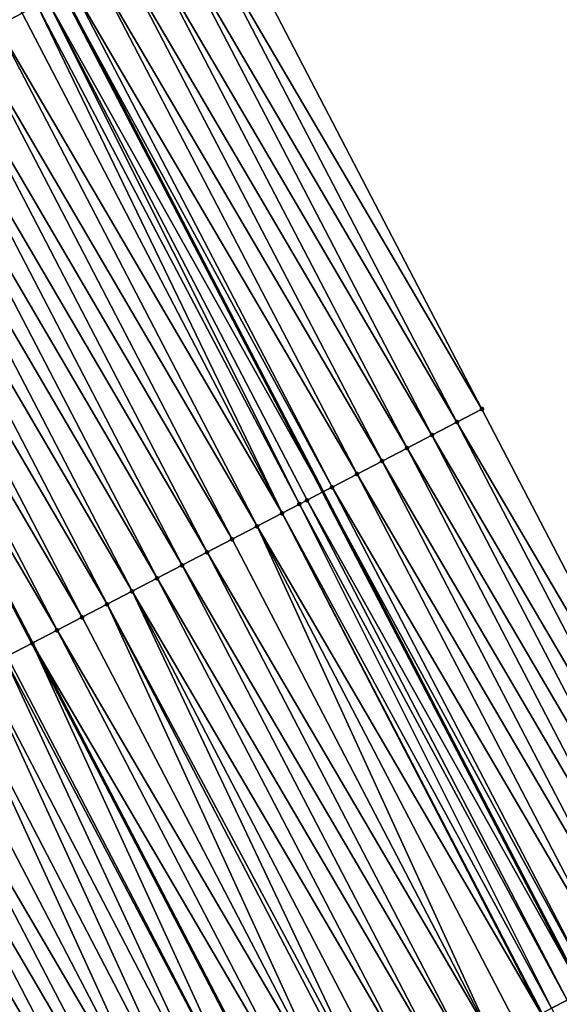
# Model space of a CAD drawing. Header units: feet. Extents: x 2007189 to 2022806, y 818621 to 837694.
# Tile 183 of 256: x 2012106 to 2012125, y 825469 to 825504. Entities that reach past the tile are written whole.
import ezdxf

# ---------------------------------------------------------------- set-up
doc = ezdxf.new("R2010")
doc.units = ezdxf.units.FT
doc.header["$MEASUREMENT"] = 0
for name, color, linetype, lineweight in [('EP_Travel Lane', 172, 'Continuous', 53), ('Road Shots', 141, 'Continuous', 100), ('Road X-Section', 40, 'Continuous', 13), ('STRIPING', 60, 'Continuous', 53)]:
    doc.layers.add(name, color=color, linetype=linetype, lineweight=lineweight)
doc.layers.add('I-77-MM17-21_SB-Surface-Border', color=7, linetype='Continuous')
doc.layers.add('I-77-MM17-21_SB-Surface-TIN', color=7, linetype='Continuous')

msp = doc.modelspace()

# ---------------------------------------------------------------- linework, layer by layer
at = {"layer": 'EP_Travel Lane'}
msp.add_polyline3d([(2012042.986842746, 825628.9073166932, 325.560769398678), (2012052.026263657, 825611.4143814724, 325.6315330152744), (2012061.489919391, 825593.7951984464, 325.6962103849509), (2012070.868116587, 825575.9284977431, 325.7663217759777), (2012080.099297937, 825558.1862715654, 325.8206885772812), (2012089.330474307, 825540.4440549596, 325.8553624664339), (2012098.561653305, 825522.7018333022, 325.9004354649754), (2012107.792832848, 825504.9596105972, 325.9475555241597), (2012117.024001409, 825487.2174089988, 325.9510513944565), (2012126.255163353, 825469.4752201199, 325.9278385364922), (2012135.486323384, 825451.7330349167, 325.8973493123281), (2012144.717475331, 825433.9908652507, 325.8341106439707), (2012153.948637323, 825416.2486762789, 325.81122153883)], dxfattribs=at)
at = {"layer": 'I-77-MM17-21_SB-Surface-Border', "color": 3, "linetype": 'Continuous', "lineweight": -3}
msp.add_polyline3d([(2012047.768865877, 825631.3376010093, 325.3343355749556), (2012055.87138228, 825613.4792854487, 325.4604665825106), (2012065.335043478, 825595.8600921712, 325.5194202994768), (2012074.739121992, 825577.9427009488, 325.5998194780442), (2012084.857540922, 825560.6621304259, 325.6182000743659), (2012094.975956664, 825543.381566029, 325.624132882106), (2012104.207269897, 825525.6394291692, 325.6447355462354), (2012113.438581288, 825507.8972958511, 325.657782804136), (2012122.669889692, 825490.1551682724, 325.6592803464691), (2012131.901194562, 825472.4130474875, 325.6462677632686), (2012141.132493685, 825454.6709377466, 325.6108280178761), (2012150.363793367, 825436.9288269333, 325.5769688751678), (2012158.707998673, 825418.7251280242, 325.5907426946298), (2012167.935548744, 825400.9649492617, 325.5643436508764)], dxfattribs=at)
at = {"layer": 'I-77-MM17-21_SB-Surface-TIN', "color": 128, "linetype": 'Continuous', "lineweight": -3}
for points in [[(2012105.454703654, 825503.7430572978, 325.9708287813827), (2012106.341809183, 825504.2046239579, 325.968069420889), (2012096.22338505, 825521.4852044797, 325.9288687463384)], [(2012122.669889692, 825490.1551682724, 325.6592803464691), (2012113.438581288, 825507.8972958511, 325.657782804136), (2012112.55148681, 825507.4357079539, 325.7046999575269)], [(2012121.782795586, 825489.6935796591, 325.7076763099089), (2012112.55148681, 825507.4357079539, 325.7046999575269), (2012111.664391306, 825506.9741220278, 325.7475182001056)], [(2012121.782795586, 825489.6935796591, 325.7076763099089), (2012122.669889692, 825490.1551682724, 325.6592803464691), (2012112.55148681, 825507.4357079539, 325.7046999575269)], [(2012120.895700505, 825489.2319929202, 325.7521754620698), (2012111.664391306, 825506.9741220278, 325.7475182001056), (2012110.777297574, 825506.5125326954, 325.7974192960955)], [(2012120.895700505, 825489.2319929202, 325.7521754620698), (2012121.782795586, 825489.6935796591, 325.7076763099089), (2012111.664391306, 825506.9741220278, 325.7475182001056)], [(2012120.008606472, 825488.7704041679, 325.8008607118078), (2012110.777297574, 825506.5125326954, 325.7974192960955), (2012109.890202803, 825506.05094536, 325.8431680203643)], [(2012120.008606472, 825488.7704041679, 325.8008607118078), (2012120.895700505, 825489.2319929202, 325.7521754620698), (2012110.777297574, 825506.5125326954, 325.7974192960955)], [(2012119.121512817, 825488.3088146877, 325.8510595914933), (2012109.890202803, 825506.05094536, 325.8431680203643), (2012109.003105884, 825505.5893621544, 325.88032968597)], [(2012119.121512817, 825488.3088146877, 325.8510595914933), (2012120.008606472, 825488.7704041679, 325.8008607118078), (2012109.890202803, 825506.05094536, 325.8431680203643)], [(2012118.234416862, 825487.8472296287, 325.8920653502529), (2012109.003105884, 825505.5893621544, 325.88032968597), (2012108.116014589, 825505.1277681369, 325.9399726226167)], [(2012118.234416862, 825487.8472296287, 325.8920653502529), (2012119.121512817, 825488.3088146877, 325.8510595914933), (2012109.003105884, 825505.5893621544, 325.88032968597)], [(2012107.228913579, 825504.6661927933, 325.9607869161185), (2012117.024001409, 825487.2174089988, 325.9510513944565), (2012107.792832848, 825504.9596105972, 325.9475555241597)], [(2012117.347323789, 825487.3856390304, 325.9445886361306), (2012108.116014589, 825505.1277681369, 325.9399726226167), (2012107.792832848, 825504.9596105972, 325.9475555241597)], [(2012117.347323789, 825487.3856390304, 325.9445886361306), (2012107.792832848, 825504.9596105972, 325.9475555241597), (2012117.024001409, 825487.2174089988, 325.9510513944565)], [(2012117.347323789, 825487.3856390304, 325.9445886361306), (2012118.234416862, 825487.8472296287, 325.8920653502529), (2012108.116014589, 825505.1277681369, 325.9399726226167)], [(2012116.191274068, 825486.7841287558, 325.9649229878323), (2012107.228913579, 825504.6661927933, 325.9607869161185), (2012106.88212067, 825504.4857518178, 325.9658166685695)], [(2012116.460222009, 825486.924065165, 325.9623205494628), (2012117.024001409, 825487.2174089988, 325.9510513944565), (2012107.228913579, 825504.6661927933, 325.9607869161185)], [(2012116.191274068, 825486.7841287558, 325.9649229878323), (2012116.460222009, 825486.924065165, 325.9623205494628), (2012107.228913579, 825504.6661927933, 325.9607869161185)], [(2012115.573116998, 825486.4624975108, 325.9671368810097), (2012106.88212067, 825504.4857518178, 325.9658166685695), (2012106.341809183, 825504.2046239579, 325.968069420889)], [(2012115.573116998, 825486.4624975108, 325.9671368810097), (2012116.191274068, 825486.7841287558, 325.9649229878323), (2012106.88212067, 825504.4857518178, 325.9658166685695)], [(2012115.573116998, 825486.4624975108, 325.9671368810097), (2012106.341809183, 825504.2046239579, 325.968069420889), (2012105.454703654, 825503.7430572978, 325.9708287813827)], [(2012114.68601083, 825486.0009320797, 325.967331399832), (2012105.454703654, 825503.7430572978, 325.9708287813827), (2012104.567598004, 825503.2814908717, 325.9731016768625)], [(2012114.68601083, 825486.0009320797, 325.967331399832), (2012115.573116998, 825486.4624975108, 325.9671368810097), (2012105.454703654, 825503.7430572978, 325.9708287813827)], [(2012113.798904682, 825485.5393666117, 325.9676025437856), (2012104.567598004, 825503.2814908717, 325.9731016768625), (2012103.680493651, 825502.8199219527, 325.9805581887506)], [(2012113.798904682, 825485.5393666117, 325.9676025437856), (2012114.68601083, 825486.0009320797, 325.967331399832), (2012104.567598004, 825503.2814908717, 325.9731016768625)], [(2012112.911799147, 825485.077799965, 325.9703246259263), (2012103.680493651, 825502.8199219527, 325.9805581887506), (2012102.793388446, 825502.3583546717, 325.9846083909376)], [(2012112.911799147, 825485.077799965, 325.9703246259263), (2012113.798904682, 825485.5393666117, 325.9676025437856), (2012103.680493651, 825502.8199219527, 325.9805581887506)], [(2012112.024693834, 825484.6162328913, 325.9739342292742), (2012102.793388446, 825502.3583546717, 325.9846083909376), (2012101.906283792, 825501.8967863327, 325.9908587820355)], [(2012112.024693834, 825484.6162328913, 325.9739342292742), (2012112.911799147, 825485.077799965, 325.9703246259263), (2012102.793388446, 825502.3583546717, 325.9846083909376)], [(2012111.137588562, 825484.154665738, 325.9777094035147), (2012101.906283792, 825501.8967863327, 325.9908587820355), (2012101.019178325, 825501.4352195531, 325.9938664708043)], [(2012111.137588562, 825484.154665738, 325.9777094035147), (2012112.024693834, 825484.6162328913, 325.9739342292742), (2012101.906283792, 825501.8967863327, 325.9908587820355)], [(2012110.250483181, 825483.6930987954, 325.9810468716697), (2012101.019178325, 825501.4352195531, 325.9938664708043), (2012100.13207281, 825500.9736528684, 325.9966772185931)], [(2012110.250483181, 825483.6930987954, 325.9810468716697), (2012111.137588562, 825484.154665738, 325.9777094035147), (2012101.019178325, 825501.4352195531, 325.9938664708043)], [(2012109.363377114, 825483.2315331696, 325.9816457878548), (2012100.13207281, 825500.9736528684, 325.9966772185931), (2012099.244967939, 825500.5120849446, 326.0020637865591)], [(2012109.363377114, 825483.2315331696, 325.9816457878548), (2012110.250483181, 825483.6930987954, 325.9810468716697), (2012100.13207281, 825500.9736528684, 325.9966772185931)], [(2012108.476271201, 825482.7699672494, 325.9828576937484), (2012099.244967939, 825500.5120849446, 326.0020637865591), (2012098.357863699, 825500.0505158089, 326.0099711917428)], [(2012108.476271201, 825482.7699672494, 325.9828576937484), (2012109.363377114, 825483.2315331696, 325.9816457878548), (2012099.244967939, 825500.5120849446, 326.0020637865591)], [(2012107.589166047, 825482.3083998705, 325.9871018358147), (2012098.357863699, 825500.0505158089, 326.0099711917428), (2012097.47075776, 825499.5889472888, 326.0154241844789)], [(2012107.589166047, 825482.3083998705, 325.9871018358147), (2012108.476271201, 825482.7699672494, 325.9828576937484), (2012098.357863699, 825500.0505158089, 326.0099711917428)], [(2012107.589166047, 825482.3083998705, 325.9871018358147), (2012097.47075776, 825499.5889472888, 326.0154241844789), (2012106.702059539, 825481.8468324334, 325.9902894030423)], [(2012105.814953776, 825481.3852688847, 325.9877473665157), (2012106.702059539, 825481.8468324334, 325.9902894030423), (2012097.47075776, 825499.5889472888, 326.0154241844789)], [(2012131.901194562, 825472.4130474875, 325.6462677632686), (2012122.669889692, 825490.1551682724, 325.6592803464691), (2012121.782795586, 825489.6935796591, 325.7076763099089)], [(2012131.014100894, 825471.9514580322, 325.6964240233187), (2012121.782795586, 825489.6935796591, 325.7076763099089), (2012120.895700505, 825489.2319929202, 325.7521754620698)], [(2012131.014100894, 825471.9514580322, 325.6964240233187), (2012131.901194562, 825472.4130474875, 325.6462677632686), (2012121.782795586, 825489.6935796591, 325.7076763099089)], [(2012130.127006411, 825471.4898701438, 325.7433228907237), (2012120.895700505, 825489.2319929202, 325.7521754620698), (2012120.008606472, 825488.7704041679, 325.8008607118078)], [(2012130.127006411, 825471.4898701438, 325.7433228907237), (2012131.014100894, 825471.9514580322, 325.6964240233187), (2012120.895700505, 825489.2319929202, 325.7521754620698)], [(2012129.239911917, 825471.0282822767, 325.7901768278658), (2012120.008606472, 825488.7704041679, 325.8008607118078), (2012119.121512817, 825488.3088146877, 325.8510595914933)], [(2012129.239911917, 825471.0282822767, 325.7901768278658), (2012130.127006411, 825471.4898701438, 325.7433228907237), (2012120.008606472, 825488.7704041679, 325.8008607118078)], [(2012128.352817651, 825470.5666939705, 325.837944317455), (2012119.121512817, 825488.3088146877, 325.8510595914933), (2012118.234416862, 825487.8472296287, 325.8920653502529)], [(2012128.352817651, 825470.5666939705, 325.837944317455), (2012129.239911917, 825471.0282822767, 325.7901768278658), (2012119.121512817, 825488.3088146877, 325.8510595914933)], [(2012127.465720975, 825470.1051102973, 325.8760784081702), (2012118.234416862, 825487.8472296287, 325.8920653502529), (2012117.347323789, 825487.3856390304, 325.9445886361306)], [(2012127.465720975, 825470.1051102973, 325.8760784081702), (2012128.352817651, 825470.5666939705, 325.837944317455), (2012118.234416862, 825487.8472296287, 325.8920653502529)], [(2012116.460222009, 825486.924065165, 325.9623205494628), (2012126.255163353, 825469.4752201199, 325.9278385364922), (2012117.024001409, 825487.2174089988, 325.9510513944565)], [(2012126.578626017, 825469.6435233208, 325.9210807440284), (2012117.347323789, 825487.3856390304, 325.9445886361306), (2012117.024001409, 825487.2174089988, 325.9510513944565)], [(2012126.578626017, 825469.6435233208, 325.9210807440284), (2012117.024001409, 825487.2174089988, 325.9510513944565), (2012126.255163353, 825469.4752201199, 325.9278385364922)], [(2012126.578626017, 825469.6435233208, 325.9210807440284), (2012127.465720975, 825470.1051102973, 325.8760784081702), (2012117.347323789, 825487.3856390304, 325.9445886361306)], [(2012125.139810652, 825468.8948855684, 325.9467423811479), (2012116.191274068, 825486.7841287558, 325.9649229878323), (2012115.573116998, 825486.4624975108, 325.9671368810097)], [(2012125.691524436, 825469.1819490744, 325.9396140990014), (2012116.460222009, 825486.924065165, 325.9623205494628), (2012116.191274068, 825486.7841287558, 325.9649229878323)], [(2012125.139810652, 825468.8948855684, 325.9467423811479), (2012125.691524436, 825469.1819490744, 325.9396140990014), (2012116.191274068, 825486.7841287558, 325.9649229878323)], [(2012125.691524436, 825469.1819490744, 325.9396140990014), (2012126.255163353, 825469.4752201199, 325.9278385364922), (2012116.460222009, 825486.924065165, 325.9623205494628)], [(2012124.775421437, 825468.7052916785, 325.9476456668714), (2012115.573116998, 825486.4624975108, 325.9671368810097), (2012114.68601083, 825486.0009320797, 325.967331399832)], [(2012124.804420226, 825468.7203798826, 325.9476376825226), (2012125.139810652, 825468.8948855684, 325.9467423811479), (2012115.573116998, 825486.4624975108, 325.9671368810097)], [(2012124.775421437, 825468.7052916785, 325.9476456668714), (2012124.804420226, 825468.7203798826, 325.9476376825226), (2012115.573116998, 825486.4624975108, 325.9671368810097)], [(2012123.030206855, 825467.7972510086, 325.9439115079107), (2012114.68601083, 825486.0009320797, 325.967331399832), (2012113.798904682, 825485.5393666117, 325.9676025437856)], [(2012123.917313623, 825468.2588152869, 325.9461047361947), (2012124.775421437, 825468.7052916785, 325.9476456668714), (2012114.68601083, 825486.0009320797, 325.967331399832)], [(2012123.030206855, 825467.7972510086, 325.9439115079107), (2012123.917313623, 825468.2588152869, 325.9461047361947), (2012114.68601083, 825486.0009320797, 325.967331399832)], [(2012123.030206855, 825467.7972510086, 325.9439115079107), (2012113.798904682, 825485.5393666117, 325.9676025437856), (2012112.911799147, 825485.077799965, 325.9703246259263)], [(2012122.143100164, 825467.3356865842, 325.9420224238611), (2012112.911799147, 825485.077799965, 325.9703246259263), (2012112.024693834, 825484.6162328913, 325.9739342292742)], [(2012122.143100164, 825467.3356865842, 325.9420224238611), (2012123.030206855, 825467.7972510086, 325.9439115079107), (2012112.911799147, 825485.077799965, 325.9703246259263)], [(2012121.255993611, 825466.8741218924, 325.9406890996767), (2012112.024693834, 825484.6162328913, 325.9739342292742), (2012111.137588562, 825484.154665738, 325.9777094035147)], [(2012121.255993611, 825466.8741218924, 325.9406890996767), (2012122.143100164, 825467.3356865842, 325.9420224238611), (2012112.024693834, 825484.6162328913, 325.9739342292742)], [(2012120.368887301, 825466.4125567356, 325.9403228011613), (2012111.137588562, 825484.154665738, 325.9777094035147), (2012110.250483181, 825483.6930987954, 325.9810468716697)], [(2012120.368887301, 825466.4125567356, 325.9403228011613), (2012121.255993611, 825466.8741218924, 325.9406890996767), (2012111.137588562, 825484.154665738, 325.9777094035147)], [(2012118.801392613, 825465.5969828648, 325.9392989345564), (2012110.250483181, 825483.6930987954, 325.9810468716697), (2012109.363377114, 825483.2315331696, 325.9816457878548)], [(2012119.481781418, 825465.9509907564, 325.9416665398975), (2012120.368887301, 825466.4125567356, 325.9403228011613), (2012110.250483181, 825483.6930987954, 325.9810468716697)], [(2012118.801392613, 825465.5969828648, 325.9392989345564), (2012119.481781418, 825465.9509907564, 325.9416665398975), (2012110.250483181, 825483.6930987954, 325.9810468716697)], [(2012117.707567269, 825465.0278633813, 325.9348241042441), (2012109.363377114, 825483.2315331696, 325.9816457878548), (2012108.476271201, 825482.7699672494, 325.9828576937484)], [(2012118.59467433, 825465.489427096, 325.9381887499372), (2012118.801392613, 825465.5969828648, 325.9392989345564), (2012109.363377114, 825483.2315331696, 325.9816457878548)], [(2012117.707567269, 825465.0278633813, 325.9348241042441), (2012118.59467433, 825465.489427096, 325.9381887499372), (2012109.363377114, 825483.2315331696, 325.9816457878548)], [(2012117.707567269, 825465.0278633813, 325.9348241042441), (2012108.476271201, 825482.7699672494, 325.9828576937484), (2012107.589166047, 825482.3083998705, 325.9871018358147)], [(2012116.820461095, 825464.5662979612, 325.9350053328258), (2012107.589166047, 825482.3083998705, 325.9871018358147), (2012106.702059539, 825481.8468324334, 325.9902894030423)], [(2012116.820461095, 825464.5662979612, 325.9350053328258), (2012117.707567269, 825465.0278633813, 325.9348241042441), (2012107.589166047, 825482.3083998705, 325.9871018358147)], [(2012115.046247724, 825463.6431690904, 325.9312722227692), (2012106.702059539, 825481.8468324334, 325.9902894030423), (2012105.814953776, 825481.3852688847, 325.9877473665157)], [(2012116.820461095, 825464.5662979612, 325.9350053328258), (2012106.702059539, 825481.8468324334, 325.9902894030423), (2012115.933353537, 825464.1047325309, 325.9340242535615)], [(2012115.046247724, 825463.6431690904, 325.9312722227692), (2012115.933353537, 825464.1047325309, 325.9340242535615), (2012106.702059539, 825481.8468324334, 325.9902894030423)], [(2012114.159140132, 825463.1816063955, 325.9257872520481), (2012105.719032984, 825481.3353612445, 325.9871300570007), (2012104.92784616, 825480.9237062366, 325.982155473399)], [(2012115.046247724, 825463.6431690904, 325.9312722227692), (2012105.814953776, 825481.3852688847, 325.9877473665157), (2012105.719032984, 825481.3353612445, 325.9871300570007)], [(2012114.159140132, 825463.1816063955, 325.9257872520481), (2012115.046247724, 825463.6431690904, 325.9312722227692), (2012105.719032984, 825481.3353612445, 325.9871300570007)], [(2012113.272032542, 825462.7200436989, 325.920305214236), (2012104.92784616, 825480.9237062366, 325.982155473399), (2012104.040738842, 825480.4621430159, 325.9777534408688)], [(2012113.272032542, 825462.7200436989, 325.920305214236), (2012114.159140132, 825463.1816063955, 325.9257872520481), (2012104.92784616, 825480.9237062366, 325.982155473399)], [(2012112.384925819, 825462.2584793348, 325.9182908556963), (2012104.040738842, 825480.4621430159, 325.9777534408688), (2012103.153632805, 825480.0005773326, 325.9784724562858)], [(2012112.384925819, 825462.2584793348, 325.9182908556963), (2012113.272032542, 825462.7200436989, 325.920305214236), (2012104.040738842, 825480.4621430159, 325.9777534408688)], [(2012112.384925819, 825462.2584793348, 325.9182908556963), (2012103.153632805, 825480.0005773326, 325.9784724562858), (2012102.266527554, 825479.5390101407, 325.9823281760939)], [(2012111.497819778, 825461.7969136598, 325.919001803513), (2012102.266527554, 825479.5390101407, 325.9823281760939), (2012101.37942233, 825479.0774428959, 325.9862938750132)], [(2012111.497819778, 825461.7969136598, 325.919001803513), (2012112.384925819, 825462.2584793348, 325.9182908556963), (2012102.266527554, 825479.5390101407, 325.9823281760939)], [(2012110.61071429, 825461.3353469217, 325.9219233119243), (2012101.37942233, 825479.0774428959, 325.9862938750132), (2012100.492316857, 825478.6158761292, 325.9892649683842)], [(2012110.61071429, 825461.3353469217, 325.9219233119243), (2012111.497819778, 825461.7969136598, 325.919001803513), (2012101.37942233, 825479.0774428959, 325.9862938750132)], [(2012109.723608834, 825460.8737801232, 325.9249705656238), (2012100.492316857, 825478.6158761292, 325.9892649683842), (2012099.605210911, 825478.1543102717, 325.9903460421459)], [(2012109.723608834, 825460.8737801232, 325.9249705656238), (2012110.61071429, 825461.3353469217, 325.9219233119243), (2012100.492316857, 825478.6158761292, 325.9892649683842)], [(2012108.836503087, 825460.4122138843, 325.9268541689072), (2012099.605210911, 825478.1543102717, 325.9903460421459), (2012098.718104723, 825477.6927448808, 325.9904570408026)], [(2012108.836503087, 825460.4122138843, 325.9268541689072), (2012109.723608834, 825460.8737801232, 325.9249705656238), (2012099.605210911, 825478.1543102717, 325.9903460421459)], [(2012107.949397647, 825459.9506470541, 325.9299675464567), (2012098.718104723, 825477.6927448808, 325.9904570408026), (2012097.831000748, 825477.2311752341, 325.9994165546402)], [(2012107.949397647, 825459.9506470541, 325.9299675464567), (2012108.836503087, 825460.4122138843, 325.9268541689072), (2012098.718104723, 825477.6927448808, 325.9904570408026)], [(2012107.062292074, 825459.4890804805, 325.9325469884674), (2012097.831000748, 825477.2311752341, 325.9994165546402), (2012097.271082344, 825476.9398446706, 326.0035239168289)], [(2012107.062292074, 825459.4890804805, 325.9325469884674), (2012107.949397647, 825459.9506470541, 325.9299675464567), (2012097.831000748, 825477.2311752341, 325.9994165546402)], [(2012106.175186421, 825459.0275140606, 325.9348069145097), (2012107.062292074, 825459.4890804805, 325.9325469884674), (2012097.271082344, 825476.9398446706, 326.0035239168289)], [(2012134.503781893, 825451.2218053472, 325.9117906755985), (2012125.691524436, 825469.1819490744, 325.9396140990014), (2012125.139810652, 825468.8948855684, 325.9467423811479)]]:
    msp.add_3dface(points, dxfattribs=at)
at = {"layer": 'Road Shots', "lineweight": 100}
for p in [(2012122.669889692, 825490.1551682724, 325.6592803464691), (2012121.782795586, 825489.6935796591, 325.7076763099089), (2012120.895700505, 825489.2319929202, 325.7521754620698), (2012120.008606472, 825488.7704041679, 325.8008607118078), (2012119.121512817, 825488.3088146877, 325.8510595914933), (2012118.234416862, 825487.8472296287, 325.8920653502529), (2012117.347323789, 825487.3856390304, 325.9445886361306), (2012116.191274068, 825486.7841287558, 325.9649229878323), (2012116.460222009, 825486.924065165, 325.9623205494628), (2012115.573116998, 825486.4624975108, 325.9671368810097), (2012114.68601083, 825486.0009320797, 325.967331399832), (2012113.798904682, 825485.5393666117, 325.9676025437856), (2012112.911799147, 825485.077799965, 325.9703246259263), (2012112.024693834, 825484.6162328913, 325.9739342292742), (2012111.137588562, 825484.154665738, 325.9777094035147), (2012110.250483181, 825483.6930987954, 325.9810468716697), (2012109.363377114, 825483.2315331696, 325.9816457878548), (2012108.476271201, 825482.7699672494, 325.9828576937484), (2012107.589166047, 825482.3083998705, 325.9871018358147), (2012106.702060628, 825481.8468329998, 325.9902894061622)]:
    msp.add_point(p, dxfattribs=at)
at = {"layer": 'Road X-Section', "extrusion": (-0.4615652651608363, 0.8871060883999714, 0.0005421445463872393), "elevation": -196408.4145454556, "flags": 128}
msp.add_lwpolyline([(-2165984.171738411, 432.1395971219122), (-2165983.171738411, 432.1865142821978), (-2165982.171738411, 432.229332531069), (-2165981.171738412, 432.2792336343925), (-2165980.171738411, 432.3249823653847), (-2165979.171738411, 432.3621440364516), (-2165978.171738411, 432.4217869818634), (-2165977.171738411, 432.442601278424), (-2165976.780810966, 432.4476310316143), (-2165976.171738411, 432.4498837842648), (-2165975.171738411, 432.452643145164), (-2165974.171738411, 432.4549160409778), (-2165973.171738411, 432.4623725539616), (-2165972.171738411, 432.466422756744), (-2165971.171738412, 432.4726731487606), (-2165970.171738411, 432.4756808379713), (-2165969.171738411, 432.4784915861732), (-2165968.171738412, 432.4838781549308), (-2165967.171738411, 432.4917855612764), (-2165966.171738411, 432.497238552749), (-2165965.171738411, 432.4989276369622), (-2165964.171738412, 432.4964587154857), (-2165963.171738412, 432.4968383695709), (-2165962.171738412, 432.5009525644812), (-2165961.171738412, 432.5067271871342), (-2165960.171738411, 432.5147464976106), (-2165959.171738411, 432.5193703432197), (-2165958.171738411, 432.5228641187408), (-2165957.171738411, 432.5299675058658), (-2165956.171738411, 432.5364217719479), (-2165955.171738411, 432.542231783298), (-2165954.395572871, 432.5427893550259), (-2165954.171738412, 432.5421622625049), (-2165953.171738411, 432.5373906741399), (-2165952.171738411, 432.5332270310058), (-2165951.171738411, 432.5323062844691), (-2165950.171738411, 432.5323750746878), (-2165949.171738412, 432.5339877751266), (-2165948.171738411, 432.5392693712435), (-2165947.171738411, 432.5475261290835), (-2165946.171738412, 432.5521718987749), (-2165945.171738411, 432.554887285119), (-2165944.171738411, 432.5560112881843), (-2165943.251001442, 432.5565418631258), (-2165943.171738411, 432.556461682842), (-2165942.171738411, 432.5514268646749), (-2165941.171738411, 432.5419806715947), (-2165940.171738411, 432.5319622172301), (-2165939.171738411, 432.5234238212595), (-2165938.171738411, 432.5173752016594), (-2165938.161763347, 432.5173268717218)], dxfattribs=at)
at = {"layer": 'Road X-Section', "extrusion": (-0.461565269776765, 0.8871060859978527, 0.0005421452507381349), "elevation": -196428.4258158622, "flags": 128}
msp.add_lwpolyline([(-2165984.170716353, 432.1520820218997), (-2165983.170716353, 432.2004779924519), (-2165982.170716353, 432.2449771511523), (-2165981.170716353, 432.2936624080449), (-2165980.170716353, 432.3438612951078), (-2165979.170716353, 432.3848670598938), (-2165978.170716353, 432.4373903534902), (-2165977.170716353, 432.4551222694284), (-2165976.867541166, 432.4577247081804), (-2165976.170716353, 432.459938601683), (-2165975.170716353, 432.4601331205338), (-2165974.170716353, 432.4604042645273), (-2165973.170716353, 432.4631263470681), (-2165972.170716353, 432.4667359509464), (-2165971.170716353, 432.4705111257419), (-2165970.170716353, 432.4738485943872), (-2165969.170716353, 432.4744475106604), (-2165968.170716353, 432.4756594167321), (-2165967.170716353, 432.4799035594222), (-2165966.170716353, 432.4830911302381), (-2165965.170716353, 432.4805490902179), (-2165965.062588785, 432.4799317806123), (-2165964.170716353, 432.4749571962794), (-2165963.170716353, 432.4705551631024), (-2165962.170716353, 432.4712741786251), (-2165961.170716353, 432.4751298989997), (-2165960.170716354, 432.4790955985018), (-2165959.170716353, 432.4820666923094), (-2165958.170716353, 432.48314776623), (-2165957.170716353, 432.483258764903), (-2165956.170716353, 432.4922182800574), (-2165955.539541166, 432.4963256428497), (-2165955.170716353, 432.4952925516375), (-2165954.170716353, 432.4903324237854), (-2165953.170716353, 432.4892093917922), (-2165952.170716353, 432.4861906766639), (-2165951.170716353, 432.4811399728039), (-2165950.170716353, 432.4787663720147), (-2165949.170716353, 432.4771065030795), (-2165948.170716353, 432.47874875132), (-2165947.170716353, 432.4820982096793), (-2165946.170716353, 432.4854635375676), (-2165945.170716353, 432.4890197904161), (-2165944.170716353, 432.490138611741), (-2165943.170716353, 432.4885773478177), (-2165942.170716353, 432.482790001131), (-2165941.170716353, 432.4731050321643), (-2165940.170716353, 432.4629384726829), (-2165939.170716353, 432.4541147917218), (-2165938.719636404, 432.4505843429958)], dxfattribs=at)
at = {"layer": 'Road X-Section', "extrusion": (-0.4615652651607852, 0.8871060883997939, 0.0005421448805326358), "elevation": -196448.4145453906, "flags": 128}
msp.add_lwpolyline([(-2165984.171738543, 432.1498335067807), (-2165983.171738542, 432.1999897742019), (-2165982.171738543, 432.246888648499), (-2165981.171738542, 432.2937425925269), (-2165980.171738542, 432.341510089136), (-2165979.171738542, 432.3796441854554), (-2165978.171738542, 432.4246465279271), (-2165977.171738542, 432.4431798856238), (-2165976.54981125, 432.4503081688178), (-2165976.171738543, 432.4512034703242), (-2165976.139049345, 432.4512114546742), (-2165975.171738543, 432.4496705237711), (-2165974.171738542, 432.4474772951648), (-2165973.171738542, 432.4455882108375), (-2165972.171738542, 432.444254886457), (-2165971.171738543, 432.4438885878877), (-2165970.171738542, 432.4452323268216), (-2165969.404763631, 432.4428647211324), (-2165969.171738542, 432.4417545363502), (-2165968.171738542, 432.4383898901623), (-2165967.171738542, 432.4385711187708), (-2165966.171738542, 432.4375900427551), (-2165965.171738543, 432.4348380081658), (-2165964.171738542, 432.4293530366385), (-2165963.171738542, 432.4238709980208), (-2165962.171738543, 432.4218566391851), (-2165961.171738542, 432.4225675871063), (-2165960.171738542, 432.4254890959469), (-2165959.171738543, 432.4285363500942), (-2165958.171738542, 432.4304199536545), (-2165957.171738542, 432.4335333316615), (-2165956.171738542, 432.4361127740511), (-2165955.171738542, 432.4383727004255), (-2165954.171738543, 432.4394269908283), (-2165953.171738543, 432.4374531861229), (-2165952.171738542, 432.4313251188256), (-2165951.171738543, 432.4256700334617), (-2165950.171738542, 432.4222450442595), (-2165949.171738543, 432.4225618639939), (-2165948.171738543, 432.4253323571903), (-2165947.171738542, 432.4291029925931), (-2165946.171738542, 432.4320200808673), (-2165945.171738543, 432.432910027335), (-2165944.171738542, 432.432960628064), (-2165943.171738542, 432.4327535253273), (-2165942.171738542, 432.4255634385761), (-2165941.171738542, 432.4110172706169), (-2165940.171738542, 432.3940334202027), (-2165939.171738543, 432.3787936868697), (-2165939.026001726, 432.3768373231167)], dxfattribs=at)
at = {"layer": 'STRIPING'}
msp.add_polyline3d([(2012032.613974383, 825623.6350490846, 325.7922222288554), (2012041.775620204, 825605.9089794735, 325.8251345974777), (2012051.23929697, 825588.2897572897, 325.8679834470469), (2012060.545503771, 825570.5574968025, 325.9287377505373), (2012069.776818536, 825552.8153569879, 325.9554637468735), (2012079.008127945, 825535.0732274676, 325.9608172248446), (2012088.23944225, 825517.3310885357, 325.9857236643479), (2012097.47075776, 825499.5889472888, 326.0154241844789), (2012106.702059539, 825481.8468324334, 325.9902894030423), (2012115.933353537, 825464.1047325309, 325.9340242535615), (2012125.164648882, 825446.3626300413, 325.8831922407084), (2012134.395939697, 825428.6205362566, 325.814195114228), (2012143.627240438, 825410.8784233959, 325.7848932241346)], dxfattribs=at)

doc.saveas('drawing.dxf')
